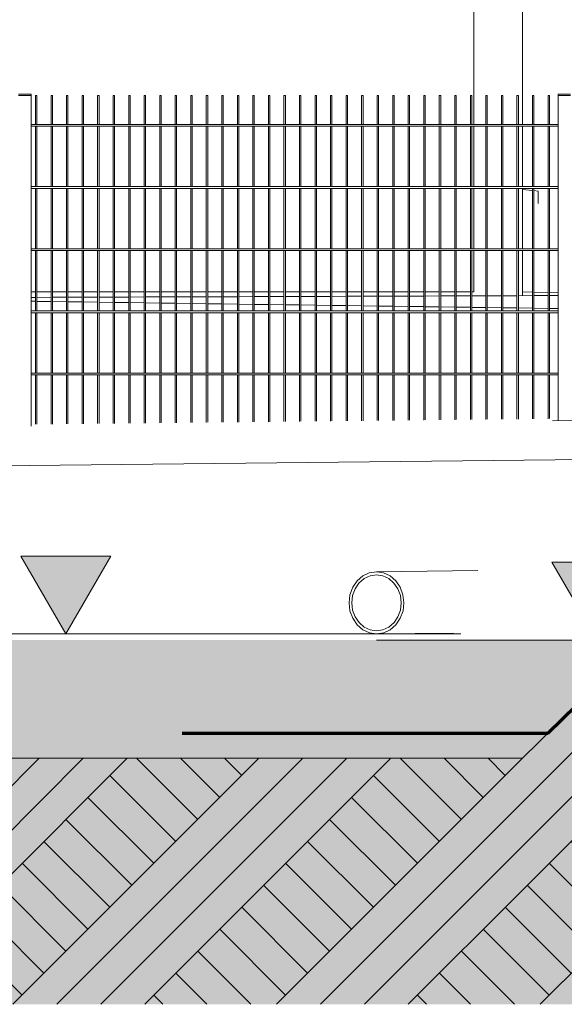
# Model space of a CAD drawing. Header units: metres. Extents: x -4 to 512, y -150 to 54.
# Tile 18 of 24: x 504.18 to 505.94, y -149.65 to -146.49. Entities that reach past the tile are written whole.
import ezdxf

# ---------------------------------------------------------------- set-up
doc = ezdxf.new("R2010")
doc.units = ezdxf.units.M
doc.header["$MEASUREMENT"] = 0
doc.linetypes.add('Strichpunktlinie', pattern=[0.006703, 0.003528, -0.001764, 0, -0.001411])
doc.linetypes.add('Untersicht', pattern=[0.002, 0.0015, -0.0005])
for name, color, linetype in [('Mulde_Schnitt M_2_10 Wand außen', 7, 'Continuous'), ('Mulde_Schnitt M_2_20 Decke', 7, 'Continuous'), ('Mulde_Schnitt M_2_40 Absturzsicherung', 7, 'Continuous'), ('Mulde_Schnitt M_2_60 Auffüllung', 7, 'Continuous'), ('Mulde_Schnitt M_2_60 Gelände 2D Übersicht', 7, 'Continuous'), ('Mulde_Schnitt M_2_70 Kanal', 7, 'Continuous'), ('Mulde_Schnitt M_2_94 Genehmigungsplanung Bemaßung', 7, 'Continuous')]:
    doc.layers.add(name, color=color, linetype=linetype)
pattern_1 = [(45, (-35731.2147, -147.3626), (-0.2121320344, 0.2121320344), []), (45, (-35731.2854, -147.2919), (-0.424264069, 0.424264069), []), (45, (-35731.3561, -147.2212), (-0.424264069, 0.424264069), []), (135, (-35731.42684, -147.15048), (0.07071067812, 0.07071067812), [0.3, -0.3])]

msp = doc.modelspace()

# ---------------------------------------------------------------- hatches: boundary and pattern name
at = {"layer": 'Mulde_Schnitt M_2_60 Auffüllung', "linetype": 'Continuous', "lineweight": 18, "true_color": 0xffa8a8}
h = msp.add_hatch(dxfattribs=at)
h.set_pattern_fill('Boden__gewachsen_0002', color=21, style=0, pattern_type=2)
h.set_pattern_definition(pattern_1)
h.paths.add_polyline_path([(506.0164, -148.6511), (505.8005, -148.8626), (505.8005, -149.6544), (506.7903, -149.6544), (506.7903, -147.8927)])
h = msp.add_hatch(dxfattribs=at)
h.set_pattern_fill('Boden__gewachsen_0002', color=21, style=0, pattern_type=2)
h.set_pattern_definition(pattern_1)
h.paths.add_polyline_path([(490.8005, -148.8626), (490.8005, -149.6544), (505.8005, -149.6544), (505.8005, -148.8626)])
at = {"layer": 'Mulde_Schnitt M_2_60 Gelände 2D Übersicht', "linetype": 'Continuous', "lineweight": 18}
h = msp.add_hatch(dxfattribs=at)
h.set_pattern_fill('gewachsener_Boden_SN1_0002', color=8, style=0, pattern_type=2)
h.set_pattern_definition([(45, (-35731.2147, -147.36261), (-0.1272792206, 0.1272792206), []), (45, (-35731.25713, -147.3202), (-0.2545584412, 0.2545584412), []), (45, (-35731.29956, -147.27776), (-0.2545584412, 0.2545584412), []), (135, (-35731.341983, -147.235333), (0.04242640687, 0.04242640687), [0.18, -0.18])])
h.paths.add_polyline_path([(490.1549, -148.3626), (484.4401, -148.4053), (484.4401, -149.6544), (512.4457, -149.6544), (512.4457, -147.8461), (506.7903, -147.8926), (505.8822, -148.7826), (490.6972, -148.7826)])
at = {"layer": 'Mulde_Schnitt M_2_60 Gelände 2D Übersicht', "linetype": 'Continuous', "lineweight": 0, "true_color": 0xd7f8fe}
msp.add_hatch(color=7, dxfattribs=at).paths.add_polyline_path([(490.6972, -148.7826), (505.8822, -148.7826), (506.1883, -148.4826), (490.3496, -148.4826)])
at = {"layer": 'Mulde_Schnitt M_2_94 Genehmigungsplanung Bemaßung', "linetype": 'Continuous', "lineweight": 0, "true_color": 0x000000}
for points in [[(504.3309, -148.4626), (504.4761, -148.2122), (504.1857, -148.2122)], [(506.0403, -148.4826), (506.1855, -148.2322), (505.8951, -148.2322)]]:
    msp.add_hatch(color=18, dxfattribs=at).paths.add_polyline_path(points)

# ---------------------------------------------------------------- linework, layer by layer
at = {"layer": 'Mulde_Schnitt M_2_10 Wand außen', "color": 7, "linetype": 'Continuous', "lineweight": 13, "ltscale": 1000}
for p, q in [((505.8009, -146.8237), (505.8009, -146.1526)), ((505.8005, -146.1626), (505.8005, -146.8237)), ((505.8005, -146.8297), (505.8005, -147.0237)), ((505.8009, -147.0237), (505.8009, -146.8297)), ((505.8005, -147.0297), (505.8005, -147.2237)), ((505.8009, -147.2237), (505.8009, -147.0297)), ((505.8009, -147.0326), (505.833, -147.0362)), ((505.8375, -147.0367), (505.8509, -147.0382)), ((505.8509, -147.0382), (505.8509, -147.0782)), ((505.8005, -147.2297), (505.8005, -147.3747)), ((505.8009, -147.3747), (505.8009, -147.2297))]:
    msp.add_line(p, q, dxfattribs=at)
at = {"layer": 'Mulde_Schnitt M_2_20 Decke', "color": 7, "linetype": 'Continuous', "lineweight": 13, "ltscale": 1000}
for p, q in [((505.6437, -146.8237), (505.6437, -145.3626)), ((505.6437, -147.0237), (505.6437, -146.8297)), ((505.6437, -147.2237), (505.6437, -147.0297)), ((505.6437, -147.3626), (505.6437, -147.2297)), ((504.2186, -147.3626), (504.233, -147.3626)), ((504.2375, -147.3626), (504.283, -147.3626)), ((504.2875, -147.3626), (504.333, -147.3626)), ((504.3375, -147.3626), (504.383, -147.3626)), ((504.3875, -147.3626), (504.433, -147.3626)), ((504.4375, -147.3626), (504.483, -147.3626)), ((504.4875, -147.3626), (504.533, -147.3626)), ((504.5375, -147.3626), (504.583, -147.3626)), ((504.5875, -147.3626), (504.633, -147.3626)), ((504.6375, -147.3626), (504.683, -147.3626)), ((504.6875, -147.3626), (504.733, -147.3626)), ((504.7375, -147.3626), (504.783, -147.3626)), ((504.7875, -147.3626), (504.833, -147.3626)), ((504.8375, -147.3626), (504.883, -147.3626)), ((504.8875, -147.3626), (504.933, -147.3626)), ((504.9375, -147.3626), (504.983, -147.3626)), ((504.9875, -147.3626), (505.033, -147.3626)), ((505.0375, -147.3626), (505.083, -147.3626)), ((505.0875, -147.3626), (505.133, -147.3626)), ((505.1375, -147.3626), (505.183, -147.3626)), ((505.1875, -147.3626), (505.233, -147.3626)), ((505.2375, -147.3626), (505.283, -147.3626)), ((505.2875, -147.3626), (505.333, -147.3626)), ((505.3375, -147.3626), (505.383, -147.3626)), ((505.3875, -147.3626), (505.433, -147.3626)), ((505.4375, -147.3626), (505.483, -147.3626)), ((505.4875, -147.3626), (505.533, -147.3626)), ((505.5375, -147.3626), (505.583, -147.3626)), ((505.5875, -147.3626), (505.633, -147.3626)), ((505.6375, -147.3626), (505.6437, -147.3626))]:
    msp.add_line(p, q, dxfattribs=at)
at = {"layer": 'Mulde_Schnitt M_2_40 Absturzsicherung', "color": 7, "linetype": 'Continuous', "lineweight": 13, "ltscale": 1000}
for p, q in [((504.1786, -146.7267), (504.2186, -146.7267)), ((504.1786, -146.7307), (504.2186, -146.7307)), ((504.2186, -146.7307), (504.2186, -146.7267)), ((504.2186, -147.7949), (504.2186, -146.7307)), ((504.233, -146.7307), (504.2347, -146.7307)), ((504.233, -146.8237), (504.233, -146.7307)), ((504.2347, -146.7307), (504.2375, -146.7307)), ((504.2375, -146.8237), (504.2375, -146.7307)), ((504.283, -146.7307), (504.2847, -146.7307)), ((504.283, -146.8237), (504.283, -146.7307)), ((504.2847, -146.7307), (504.2875, -146.7307)), ((504.2875, -146.8237), (504.2875, -146.7307)), ((504.333, -146.7307), (504.3347, -146.7307)), ((504.333, -146.8237), (504.333, -146.7307)), ((504.3347, -146.7307), (504.3375, -146.7307)), ((504.3375, -146.8237), (504.3375, -146.7307)), ((504.383, -146.7307), (504.3847, -146.7307)), ((504.383, -146.8237), (504.383, -146.7307)), ((504.3847, -146.7307), (504.3875, -146.7307)), ((504.3875, -146.8237), (504.3875, -146.7307)), ((504.433, -146.7307), (504.4347, -146.7307)), ((504.433, -146.8237), (504.433, -146.7307)), ((504.4347, -146.7307), (504.4375, -146.7307)), ((504.4375, -146.8237), (504.4375, -146.7307)), ((504.483, -146.7307), (504.4847, -146.7307)), ((504.483, -146.8237), (504.483, -146.7307)), ((504.4847, -146.7307), (504.4875, -146.7307)), ((504.4875, -146.8237), (504.4875, -146.7307)), ((504.533, -146.7307), (504.5347, -146.7307)), ((504.533, -146.8237), (504.533, -146.7307)), ((504.5347, -146.7307), (504.5375, -146.7307)), ((504.5375, -146.8237), (504.5375, -146.7307)), ((504.583, -146.7307), (504.5847, -146.7307)), ((504.583, -146.8237), (504.583, -146.7307)), ((504.5847, -146.7307), (504.5875, -146.7307)), ((504.5875, -146.8237), (504.5875, -146.7307)), ((504.633, -146.7307), (504.6347, -146.7307)), ((504.633, -146.8237), (504.633, -146.7307)), ((504.6347, -146.7307), (504.6375, -146.7307)), ((504.6375, -146.8237), (504.6375, -146.7307)), ((504.683, -146.7307), (504.6847, -146.7307)), ((504.683, -146.8237), (504.683, -146.7307)), ((504.6847, -146.7307), (504.6875, -146.7307)), ((504.6875, -146.8237), (504.6875, -146.7307)), ((504.733, -146.7307), (504.7347, -146.7307)), ((504.733, -146.8237), (504.733, -146.7307)), ((504.7347, -146.7307), (504.7375, -146.7307)), ((504.7375, -146.8237), (504.7375, -146.7307)), ((504.783, -146.7307), (504.7847, -146.7307)), ((504.783, -146.8237), (504.783, -146.7307)), ((504.7847, -146.7307), (504.7875, -146.7307)), ((504.7875, -146.8237), (504.7875, -146.7307)), ((504.833, -146.7307), (504.8347, -146.7307)), ((504.833, -146.8237), (504.833, -146.7307)), ((504.8347, -146.7307), (504.8375, -146.7307)), ((504.8375, -146.8237), (504.8375, -146.7307)), ((504.883, -146.7307), (504.8847, -146.7307)), ((504.883, -146.8237), (504.883, -146.7307)), ((504.8847, -146.7307), (504.8875, -146.7307)), ((504.8875, -146.8237), (504.8875, -146.7307)), ((504.933, -146.7307), (504.9347, -146.7307)), ((504.933, -146.8237), (504.933, -146.7307)), ((504.9347, -146.7307), (504.9375, -146.7307)), ((504.9375, -146.8237), (504.9375, -146.7307)), ((504.983, -146.7307), (504.9847, -146.7307)), ((504.983, -146.8237), (504.983, -146.7307)), ((504.9847, -146.7307), (504.9875, -146.7307)), ((504.9875, -146.8237), (504.9875, -146.7307)), ((505.033, -146.7307), (505.0347, -146.7307)), ((505.033, -146.8237), (505.033, -146.7307)), ((505.0347, -146.7307), (505.0375, -146.7307)), ((505.0375, -146.8237), (505.0375, -146.7307)), ((505.083, -146.7307), (505.0847, -146.7307)), ((505.083, -146.8237), (505.083, -146.7307)), ((505.0847, -146.7307), (505.0875, -146.7307)), ((505.0875, -146.8237), (505.0875, -146.7307)), ((505.133, -146.7307), (505.1347, -146.7307)), ((505.133, -146.8237), (505.133, -146.7307)), ((505.1347, -146.7307), (505.1375, -146.7307)), ((505.1375, -146.8237), (505.1375, -146.7307)), ((505.183, -146.7307), (505.1847, -146.7307)), ((505.183, -146.8237), (505.183, -146.7307)), ((505.1847, -146.7307), (505.1875, -146.7307)), ((505.1875, -146.8237), (505.1875, -146.7307)), ((505.233, -146.7307), (505.2347, -146.7307)), ((505.233, -146.8237), (505.233, -146.7307)), ((505.2347, -146.7307), (505.2375, -146.7307)), ((505.2375, -146.8237), (505.2375, -146.7307)), ((505.283, -146.7307), (505.2847, -146.7307)), ((505.283, -146.8237), (505.283, -146.7307)), ((505.2847, -146.7307), (505.2875, -146.7307)), ((505.2875, -146.8237), (505.2875, -146.7307)), ((505.333, -146.7307), (505.3347, -146.7307)), ((505.333, -146.8237), (505.333, -146.7307)), ((505.3347, -146.7307), (505.3375, -146.7307)), ((505.3375, -146.8237), (505.3375, -146.7307)), ((505.383, -146.7307), (505.3847, -146.7307)), ((505.383, -146.8237), (505.383, -146.7307)), ((505.3847, -146.7307), (505.3875, -146.7307)), ((505.3875, -146.8237), (505.3875, -146.7307)), ((505.433, -146.7307), (505.4347, -146.7307)), ((505.433, -146.8237), (505.433, -146.7307)), ((505.4347, -146.7307), (505.4375, -146.7307)), ((505.4375, -146.8237), (505.4375, -146.7307)), ((505.483, -146.7307), (505.4847, -146.7307)), ((505.483, -146.8237), (505.483, -146.7307)), ((505.4847, -146.7307), (505.4875, -146.7307)), ((505.4875, -146.8237), (505.4875, -146.7307)), ((505.533, -146.7307), (505.5347, -146.7307)), ((505.533, -146.8237), (505.533, -146.7307)), ((505.5347, -146.7307), (505.5375, -146.7307)), ((505.5375, -146.8237), (505.5375, -146.7307)), ((505.583, -146.7307), (505.5847, -146.7307)), ((505.583, -146.8237), (505.583, -146.7307)), ((505.5847, -146.7307), (505.5875, -146.7307)), ((505.5875, -146.8237), (505.5875, -146.7307)), ((505.633, -146.7307), (505.6347, -146.7307)), ((505.633, -146.8237), (505.633, -146.7307)), ((505.6347, -146.7307), (505.6375, -146.7307)), ((505.6375, -146.8237), (505.6375, -146.7307)), ((505.683, -146.7307), (505.6847, -146.7307)), ((505.683, -146.8237), (505.683, -146.7307)), ((505.6847, -146.7307), (505.6875, -146.7307)), ((505.6875, -146.8237), (505.6875, -146.7307)), ((505.733, -146.7307), (505.7347, -146.7307)), ((505.733, -146.8237), (505.733, -146.7307)), ((505.7347, -146.7307), (505.7375, -146.7307)), ((505.7375, -146.8237), (505.7375, -146.7307)), ((505.783, -146.7307), (505.7847, -146.7307)), ((505.783, -146.8237), (505.783, -146.7307)), ((505.7847, -146.7307), (505.7875, -146.7307)), ((505.7875, -146.8237), (505.7875, -146.7307)), ((505.833, -146.7307), (505.8347, -146.7307)), ((505.833, -146.8237), (505.833, -146.7307)), ((505.8347, -146.7307), (505.8375, -146.7307)), ((505.8375, -146.8237), (505.8375, -146.7307)), ((505.883, -146.7307), (505.8847, -146.7307)), ((505.883, -146.8237), (505.883, -146.7307)), ((505.8847, -146.7307), (505.8875, -146.7307)), ((505.8875, -146.8237), (505.8875, -146.7307)), ((505.9155, -146.7267), (505.9555, -146.7267)), ((505.9155, -146.7307), (505.9155, -146.7267)), ((505.9155, -146.7307), (505.9555, -146.7307)), ((505.9155, -147.7766), (505.9155, -146.7307)), ((505.9155, -146.8237), (504.2186, -146.8237)), ((505.9155, -146.8297), (504.2186, -146.8297)), ((504.233, -147.0237), (504.233, -146.8297)), ((504.2375, -147.0237), (504.2375, -146.8297)), ((504.283, -147.0237), (504.283, -146.8297)), ((504.2875, -147.0237), (504.2875, -146.8297)), ((504.333, -147.0237), (504.333, -146.8297)), ((504.3375, -147.0237), (504.3375, -146.8297)), ((504.383, -147.0237), (504.383, -146.8297)), ((504.3875, -147.0237), (504.3875, -146.8297)), ((504.433, -147.0237), (504.433, -146.8297)), ((504.4375, -147.0237), (504.4375, -146.8297)), ((504.483, -147.0237), (504.483, -146.8297)), ((504.4875, -147.0237), (504.4875, -146.8297)), ((504.533, -147.0237), (504.533, -146.8297)), ((504.5375, -147.0237), (504.5375, -146.8297)), ((504.583, -147.0237), (504.583, -146.8297)), ((504.5875, -147.0237), (504.5875, -146.8297)), ((504.633, -147.0237), (504.633, -146.8297)), ((504.6375, -147.0237), (504.6375, -146.8297)), ((504.683, -147.0237), (504.683, -146.8297)), ((504.6875, -147.0237), (504.6875, -146.8297)), ((504.733, -147.0237), (504.733, -146.8297)), ((504.7375, -147.0237), (504.7375, -146.8297)), ((504.783, -147.0237), (504.783, -146.8297)), ((504.7875, -147.0237), (504.7875, -146.8297)), ((504.833, -147.0237), (504.833, -146.8297)), ((504.8375, -147.0237), (504.8375, -146.8297)), ((504.883, -147.0237), (504.883, -146.8297)), ((504.8875, -147.0237), (504.8875, -146.8297)), ((504.933, -147.0237), (504.933, -146.8297)), ((504.9375, -147.0237), (504.9375, -146.8297)), ((504.983, -147.0237), (504.983, -146.8297)), ((504.9875, -147.0237), (504.9875, -146.8297)), ((505.033, -147.0237), (505.033, -146.8297)), ((505.0375, -147.0237), (505.0375, -146.8297)), ((505.083, -147.0237), (505.083, -146.8297)), ((505.0875, -147.0237), (505.0875, -146.8297)), ((505.133, -147.0237), (505.133, -146.8297)), ((505.1375, -147.0237), (505.1375, -146.8297)), ((505.183, -147.0237), (505.183, -146.8297)), ((505.1875, -147.0237), (505.1875, -146.8297)), ((505.233, -147.0237), (505.233, -146.8297)), ((505.2375, -147.0237), (505.2375, -146.8297)), ((505.283, -147.0237), (505.283, -146.8297)), ((505.2875, -147.0237), (505.2875, -146.8297)), ((505.333, -147.0237), (505.333, -146.8297)), ((505.3375, -147.0237), (505.3375, -146.8297)), ((505.383, -147.0237), (505.383, -146.8297)), ((505.3875, -147.0237), (505.3875, -146.8297)), ((505.433, -147.0237), (505.433, -146.8297)), ((505.4375, -147.0237), (505.4375, -146.8297)), ((505.483, -147.0237), (505.483, -146.8297)), ((505.4875, -147.0237), (505.4875, -146.8297)), ((505.533, -147.0237), (505.533, -146.8297)), ((505.5375, -147.0237), (505.5375, -146.8297)), ((505.583, -147.0237), (505.583, -146.8297)), ((505.5875, -147.0237), (505.5875, -146.8297)), ((505.633, -147.0237), (505.633, -146.8297)), ((505.6375, -147.0237), (505.6375, -146.8297)), ((505.683, -147.0237), (505.683, -146.8297)), ((505.6875, -147.0237), (505.6875, -146.8297)), ((505.733, -147.0237), (505.733, -146.8297)), ((505.7375, -147.0237), (505.7375, -146.8297)), ((505.783, -147.0237), (505.783, -146.8297)), ((505.7875, -147.0237), (505.7875, -146.8297)), ((505.833, -147.0237), (505.833, -146.8297)), ((505.8375, -147.0237), (505.8375, -146.8297)), ((505.883, -147.0237), (505.883, -146.8297)), ((505.8875, -147.0237), (505.8875, -146.8297)), ((505.9155, -147.0237), (504.2186, -147.0237)), ((505.9155, -147.0297), (504.2186, -147.0297)), ((504.233, -147.2237), (504.233, -147.0297)), ((504.2375, -147.2237), (504.2375, -147.0297)), ((504.283, -147.2237), (504.283, -147.0297)), ((504.2875, -147.2237), (504.2875, -147.0297)), ((504.333, -147.2237), (504.333, -147.0297)), ((504.3375, -147.2237), (504.3375, -147.0297)), ((504.383, -147.2237), (504.383, -147.0297)), ((504.3875, -147.2237), (504.3875, -147.0297)), ((504.433, -147.2237), (504.433, -147.0297)), ((504.4375, -147.2237), (504.4375, -147.0297)), ((504.483, -147.2237), (504.483, -147.0297)), ((504.4875, -147.2237), (504.4875, -147.0297)), ((504.533, -147.2237), (504.533, -147.0297)), ((504.5375, -147.2237), (504.5375, -147.0297)), ((504.583, -147.2237), (504.583, -147.0297)), ((504.5875, -147.2237), (504.5875, -147.0297)), ((504.633, -147.2237), (504.633, -147.0297)), ((504.6375, -147.2237), (504.6375, -147.0297)), ((504.683, -147.2237), (504.683, -147.0297)), ((504.6875, -147.2237), (504.6875, -147.0297)), ((504.733, -147.2237), (504.733, -147.0297)), ((504.7375, -147.2237), (504.7375, -147.0297)), ((504.783, -147.2237), (504.783, -147.0297)), ((504.7875, -147.2237), (504.7875, -147.0297)), ((504.833, -147.2237), (504.833, -147.0297)), ((504.8375, -147.2237), (504.8375, -147.0297)), ((504.883, -147.2237), (504.883, -147.0297)), ((504.8875, -147.2237), (504.8875, -147.0297)), ((504.933, -147.2237), (504.933, -147.0297)), ((504.9375, -147.2237), (504.9375, -147.0297)), ((504.983, -147.2237), (504.983, -147.0297)), ((504.9875, -147.2237), (504.9875, -147.0297)), ((505.033, -147.2237), (505.033, -147.0297)), ((505.0375, -147.2237), (505.0375, -147.0297)), ((505.083, -147.2237), (505.083, -147.0297)), ((505.0875, -147.2237), (505.0875, -147.0297)), ((505.133, -147.2237), (505.133, -147.0297)), ((505.1375, -147.2237), (505.1375, -147.0297)), ((505.183, -147.2237), (505.183, -147.0297)), ((505.1875, -147.2237), (505.1875, -147.0297)), ((505.233, -147.2237), (505.233, -147.0297)), ((505.2375, -147.2237), (505.2375, -147.0297)), ((505.283, -147.2237), (505.283, -147.0297)), ((505.2875, -147.2237), (505.2875, -147.0297)), ((505.333, -147.2237), (505.333, -147.0297)), ((505.3375, -147.2237), (505.3375, -147.0297)), ((505.383, -147.2237), (505.383, -147.0297)), ((505.3875, -147.2237), (505.3875, -147.0297)), ((505.433, -147.2237), (505.433, -147.0297)), ((505.4375, -147.2237), (505.4375, -147.0297)), ((505.483, -147.2237), (505.483, -147.0297)), ((505.4875, -147.2237), (505.4875, -147.0297)), ((505.533, -147.2237), (505.533, -147.0297)), ((505.5375, -147.2237), (505.5375, -147.0297)), ((505.583, -147.2237), (505.583, -147.0297)), ((505.5875, -147.2237), (505.5875, -147.0297)), ((505.633, -147.2237), (505.633, -147.0297)), ((505.6375, -147.2237), (505.6375, -147.0297)), ((505.683, -147.2237), (505.683, -147.0297)), ((505.6875, -147.2237), (505.6875, -147.0297)), ((505.733, -147.2237), (505.733, -147.0297)), ((505.7375, -147.2237), (505.7375, -147.0297)), ((505.783, -147.2237), (505.783, -147.0297)), ((505.7875, -147.2237), (505.7875, -147.0297)), ((505.833, -147.2237), (505.833, -147.0297)), ((505.8375, -147.2237), (505.8375, -147.0297)), ((505.883, -147.2237), (505.883, -147.0297)), ((505.8875, -147.2237), (505.8875, -147.0297)), ((505.9155, -147.2237), (504.2186, -147.2237)), ((505.9155, -147.2297), (504.2186, -147.2297)), ((504.233, -147.4237), (504.233, -147.2297)), ((504.2375, -147.4237), (504.2375, -147.2297)), ((504.283, -147.4237), (504.283, -147.2297)), ((504.2875, -147.4237), (504.2875, -147.2297)), ((504.333, -147.4237), (504.333, -147.2297)), ((504.3375, -147.4237), (504.3375, -147.2297)), ((504.383, -147.4237), (504.383, -147.2297)), ((504.3875, -147.4237), (504.3875, -147.2297)), ((504.433, -147.4237), (504.433, -147.2297)), ((504.4375, -147.4237), (504.4375, -147.2297)), ((504.483, -147.4237), (504.483, -147.2297)), ((504.4875, -147.4237), (504.4875, -147.2297)), ((504.533, -147.4237), (504.533, -147.2297)), ((504.5375, -147.4237), (504.5375, -147.2297)), ((504.583, -147.4237), (504.583, -147.2297)), ((504.5875, -147.4237), (504.5875, -147.2297)), ((504.633, -147.4237), (504.633, -147.2297)), ((504.6375, -147.4237), (504.6375, -147.2297)), ((504.683, -147.4237), (504.683, -147.2297)), ((504.6875, -147.4237), (504.6875, -147.2297)), ((504.733, -147.4237), (504.733, -147.2297)), ((504.7375, -147.4237), (504.7375, -147.2297)), ((504.783, -147.4237), (504.783, -147.2297)), ((504.7875, -147.4237), (504.7875, -147.2297)), ((504.833, -147.4237), (504.833, -147.2297)), ((504.8375, -147.4237), (504.8375, -147.2297)), ((504.883, -147.4237), (504.883, -147.2297)), ((504.8875, -147.4237), (504.8875, -147.2297)), ((504.933, -147.4237), (504.933, -147.2297)), ((504.9375, -147.4237), (504.9375, -147.2297)), ((504.983, -147.4237), (504.983, -147.2297)), ((504.9875, -147.4237), (504.9875, -147.2297)), ((505.033, -147.4237), (505.033, -147.2297)), ((505.0375, -147.4237), (505.0375, -147.2297)), ((505.083, -147.4237), (505.083, -147.2297)), ((505.0875, -147.4237), (505.0875, -147.2297)), ((505.133, -147.4237), (505.133, -147.2297)), ((505.1375, -147.4237), (505.1375, -147.2297)), ((505.183, -147.4237), (505.183, -147.2297)), ((505.1875, -147.4237), (505.1875, -147.2297)), ((505.233, -147.4237), (505.233, -147.2297)), ((505.2375, -147.4237), (505.2375, -147.2297)), ((505.283, -147.4237), (505.283, -147.2297)), ((505.2875, -147.4237), (505.2875, -147.2297)), ((505.333, -147.4237), (505.333, -147.2297)), ((505.3375, -147.4237), (505.3375, -147.2297)), ((505.383, -147.4237), (505.383, -147.2297)), ((505.3875, -147.4237), (505.3875, -147.2297)), ((505.433, -147.4237), (505.433, -147.2297)), ((505.4375, -147.4237), (505.4375, -147.2297)), ((505.483, -147.4237), (505.483, -147.2297)), ((505.4875, -147.4237), (505.4875, -147.2297)), ((505.533, -147.4237), (505.533, -147.2297)), ((505.5375, -147.4237), (505.5375, -147.2297)), ((505.583, -147.4237), (505.583, -147.2297)), ((505.5875, -147.4237), (505.5875, -147.2297)), ((505.633, -147.4237), (505.633, -147.2297)), ((505.6375, -147.4237), (505.6375, -147.2297)), ((505.683, -147.4237), (505.683, -147.2297)), ((505.6875, -147.4237), (505.6875, -147.2297)), ((505.733, -147.4237), (505.733, -147.2297)), ((505.7375, -147.4237), (505.7375, -147.2297)), ((505.783, -147.4237), (505.783, -147.2297)), ((505.7875, -147.4237), (505.7875, -147.2297)), ((505.833, -147.4237), (505.833, -147.2297)), ((505.8375, -147.4237), (505.8375, -147.2297)), ((505.883, -147.4237), (505.883, -147.2297)), ((505.8875, -147.4237), (505.8875, -147.2297)), ((505.9155, -147.4237), (504.2186, -147.4237)), ((505.9155, -147.4297), (504.2186, -147.4297)), ((504.233, -147.6237), (504.233, -147.4297)), ((504.2375, -147.6237), (504.2375, -147.4297)), ((504.283, -147.6237), (504.283, -147.4297)), ((504.2875, -147.6237), (504.2875, -147.4297)), ((504.333, -147.6237), (504.333, -147.4297)), ((504.3375, -147.6237), (504.3375, -147.4297)), ((504.383, -147.6237), (504.383, -147.4297)), ((504.3875, -147.6237), (504.3875, -147.4297)), ((504.433, -147.6237), (504.433, -147.4297)), ((504.4375, -147.6237), (504.4375, -147.4297)), ((504.483, -147.6237), (504.483, -147.4297)), ((504.4875, -147.6237), (504.4875, -147.4297)), ((504.533, -147.6237), (504.533, -147.4297)), ((504.5375, -147.6237), (504.5375, -147.4297)), ((504.583, -147.6237), (504.583, -147.4297)), ((504.5875, -147.6237), (504.5875, -147.4297)), ((504.633, -147.6237), (504.633, -147.4297)), ((504.6375, -147.6237), (504.6375, -147.4297)), ((504.683, -147.6237), (504.683, -147.4297)), ((504.6875, -147.6237), (504.6875, -147.4297)), ((504.733, -147.6237), (504.733, -147.4297)), ((504.7375, -147.6237), (504.7375, -147.4297)), ((504.783, -147.6237), (504.783, -147.4297)), ((504.7875, -147.6237), (504.7875, -147.4297)), ((504.833, -147.6237), (504.833, -147.4297)), ((504.8375, -147.6237), (504.8375, -147.4297)), ((504.883, -147.6237), (504.883, -147.4297)), ((504.8875, -147.6237), (504.8875, -147.4297)), ((504.933, -147.6237), (504.933, -147.4297)), ((504.9375, -147.6237), (504.9375, -147.4297)), ((504.983, -147.6237), (504.983, -147.4297)), ((504.9875, -147.6237), (504.9875, -147.4297)), ((505.033, -147.6237), (505.033, -147.4297)), ((505.0375, -147.6237), (505.0375, -147.4297)), ((505.083, -147.6237), (505.083, -147.4297)), ((505.0875, -147.6237), (505.0875, -147.4297)), ((505.133, -147.6237), (505.133, -147.4297)), ((505.1375, -147.6237), (505.1375, -147.4297)), ((505.183, -147.6237), (505.183, -147.4297)), ((505.1875, -147.6237), (505.1875, -147.4297)), ((505.233, -147.6237), (505.233, -147.4297)), ((505.2375, -147.6237), (505.2375, -147.4297)), ((505.283, -147.6237), (505.283, -147.4297)), ((505.2875, -147.6237), (505.2875, -147.4297)), ((505.333, -147.6237), (505.333, -147.4297)), ((505.3375, -147.6237), (505.3375, -147.4297)), ((505.383, -147.6237), (505.383, -147.4297)), ((505.3875, -147.6237), (505.3875, -147.4297)), ((505.433, -147.6237), (505.433, -147.4297)), ((505.4375, -147.6237), (505.4375, -147.4297)), ((505.483, -147.6237), (505.483, -147.4297)), ((505.4875, -147.6237), (505.4875, -147.4297)), ((505.533, -147.6237), (505.533, -147.4297)), ((505.5375, -147.6237), (505.5375, -147.4297)), ((505.583, -147.6237), (505.583, -147.4297)), ((505.5875, -147.6237), (505.5875, -147.4297)), ((505.633, -147.6237), (505.633, -147.4297)), ((505.6375, -147.6237), (505.6375, -147.4297)), ((505.683, -147.6237), (505.683, -147.4297)), ((505.6875, -147.6237), (505.6875, -147.4297)), ((505.733, -147.6237), (505.733, -147.4297)), ((505.7375, -147.6237), (505.7375, -147.4297)), ((505.783, -147.6237), (505.783, -147.4297)), ((505.7875, -147.6237), (505.7875, -147.4297)), ((505.833, -147.6237), (505.833, -147.4297)), ((505.8375, -147.6237), (505.8375, -147.4297)), ((505.883, -147.6237), (505.883, -147.4297)), ((505.8875, -147.6237), (505.8875, -147.4297)), ((505.9155, -147.6237), (504.2186, -147.6237)), ((505.9155, -147.6297), (504.2186, -147.6297)), ((504.233, -147.7883), (504.233, -147.6297)), ((504.2375, -147.7881), (504.2375, -147.6297)), ((504.283, -147.7877), (504.283, -147.6297)), ((504.2875, -147.7875), (504.2875, -147.6297)), ((504.333, -147.7872), (504.333, -147.6297)), ((504.3375, -147.787), (504.3375, -147.6297)), ((504.383, -147.7866), (504.383, -147.6297)), ((504.3875, -147.7865), (504.3875, -147.6297)), ((504.433, -147.7861), (504.433, -147.6297)), ((504.4375, -147.7859), (504.4375, -147.6297)), ((504.483, -147.7856), (504.483, -147.6297)), ((504.4875, -147.7854), (504.4875, -147.6297)), ((504.533, -147.785), (504.533, -147.6297)), ((504.5375, -147.7848), (504.5375, -147.6297)), ((504.583, -147.7845), (504.583, -147.6297)), ((504.5875, -147.7843), (504.5875, -147.6297)), ((504.633, -147.7839), (504.633, -147.6297)), ((504.6375, -147.7838), (504.6375, -147.6297)), ((504.683, -147.7834), (504.683, -147.6297)), ((504.6875, -147.7832), (504.6875, -147.6297)), ((504.733, -147.7829), (504.733, -147.6297)), ((504.7375, -147.7827), (504.7375, -147.6297)), ((504.783, -147.7823), (504.783, -147.6297)), ((504.7875, -147.7821), (504.7875, -147.6297)), ((504.833, -147.7818), (504.833, -147.6297)), ((504.8375, -147.7816), (504.8375, -147.6297)), ((504.883, -147.7813), (504.883, -147.6297)), ((504.8875, -147.7811), (504.8875, -147.6297)), ((504.933, -147.7807), (504.933, -147.6297)), ((504.9375, -147.7805), (504.9375, -147.6297)), ((504.983, -147.7802), (504.983, -147.6297)), ((504.9875, -147.78), (504.9875, -147.6297)), ((505.033, -147.7796), (505.033, -147.6297)), ((505.0375, -147.7794), (505.0375, -147.6297)), ((505.083, -147.7791), (505.083, -147.6297)), ((505.0875, -147.7789), (505.0875, -147.6297)), ((505.133, -147.7786), (505.133, -147.6297)), ((505.1375, -147.7784), (505.1375, -147.6297)), ((505.183, -147.778), (505.183, -147.6297)), ((505.1875, -147.7778), (505.1875, -147.6297)), ((505.233, -147.7775), (505.233, -147.6297)), ((505.2375, -147.7773), (505.2375, -147.6297)), ((505.283, -147.7769), (505.283, -147.6297)), ((505.2875, -147.7768), (505.2875, -147.6297)), ((505.333, -147.7764), (505.333, -147.6297)), ((505.3375, -147.7762), (505.3375, -147.6297)), ((505.383, -147.7759), (505.383, -147.6297)), ((505.3875, -147.7757), (505.3875, -147.6297)), ((505.433, -147.7753), (505.433, -147.6297)), ((505.4375, -147.7751), (505.4375, -147.6297)), ((505.483, -147.7748), (505.483, -147.6297)), ((505.4875, -147.7746), (505.4875, -147.6297)), ((505.533, -147.7742), (505.533, -147.6297)), ((505.5375, -147.7741), (505.5375, -147.6297)), ((505.583, -147.7737), (505.583, -147.6297)), ((505.5875, -147.7735), (505.5875, -147.6297)), ((505.633, -147.7732), (505.633, -147.6297)), ((505.6375, -147.773), (505.6375, -147.6297)), ((505.683, -147.7726), (505.683, -147.6297)), ((505.6875, -147.7724), (505.6875, -147.6297)), ((505.733, -147.7721), (505.733, -147.6297)), ((505.7375, -147.7719), (505.7375, -147.6297)), ((505.783, -147.7715), (505.783, -147.6297)), ((505.7875, -147.7714), (505.7875, -147.6297)), ((505.833, -147.771), (505.833, -147.6297)), ((505.8375, -147.7708), (505.8375, -147.6297)), ((505.883, -147.7705), (505.883, -147.6297)), ((505.8875, -147.7703), (505.8875, -147.6297))]:
    msp.add_line(p, q, dxfattribs=at)
at = {"layer": 'Mulde_Schnitt M_2_60 Auffüllung', "color": 8, "linetype": 'Continuous', "lineweight": 18, "ltscale": 1000}
for p, q in [((504.2186, -147.3801), (504.233, -147.3801)), ((504.2375, -147.3801), (504.283, -147.3799)), ((504.2875, -147.3799), (504.333, -147.3797)), ((504.3375, -147.3797), (504.383, -147.3796)), ((504.3875, -147.3796), (504.433, -147.3794)), ((504.4375, -147.3794), (504.483, -147.3792)), ((504.4875, -147.3792), (504.533, -147.3791)), ((504.5375, -147.379), (504.583, -147.3789)), ((504.5875, -147.3789), (504.633, -147.3787)), ((504.6375, -147.3787), (504.683, -147.3785)), ((504.6875, -147.3785), (504.733, -147.3784)), ((504.7375, -147.3784), (504.783, -147.3782)), ((504.7875, -147.3782), (504.833, -147.378)), ((504.8375, -147.378), (504.883, -147.3779)), ((504.8875, -147.3779), (504.933, -147.3777)), ((504.9375, -147.3777), (504.983, -147.3775)), ((504.9875, -147.3775), (505.033, -147.3774)), ((505.0375, -147.3773), (505.083, -147.3772)), ((505.0875, -147.3772), (505.133, -147.377)), ((505.1375, -147.377), (505.183, -147.3768)), ((505.1875, -147.3768), (505.233, -147.3767)), ((505.2375, -147.3767), (505.283, -147.3765)), ((505.2875, -147.3765), (505.333, -147.3763)), ((505.3375, -147.3763), (505.383, -147.3762)), ((505.3875, -147.3761), (505.433, -147.376)), ((505.4375, -147.376), (505.483, -147.3758)), ((505.4875, -147.3758), (505.533, -147.3756)), ((505.5375, -147.3756), (505.583, -147.3755)), ((505.5875, -147.3755), (505.633, -147.3753)), ((505.6375, -147.3753), (505.683, -147.3751)), ((505.6875, -147.3751), (505.733, -147.375)), ((505.7375, -147.375), (505.783, -147.3748)), ((505.7875, -147.3748), (505.833, -147.3746)), ((505.8009, -147.3626), (505.833, -147.3633)), ((505.8023, -147.3626), (505.8009, -147.3626)), ((505.8015, -147.3626), (505.8023, -147.3626)), ((505.8375, -147.3634), (505.883, -147.3644)), ((505.8375, -147.3746), (505.883, -147.3745)), ((505.8875, -147.3645), (505.9155, -147.3651)), ((505.8875, -147.3744), (505.9155, -147.3743)), ((504.2186, -147.3926), (504.233, -147.3928)), ((504.2375, -147.3929), (504.283, -147.3935)), ((504.2875, -147.3936), (504.333, -147.3942)), ((504.3375, -147.3943), (504.383, -147.3949)), ((504.3875, -147.3949), (504.433, -147.3956)), ((504.4375, -147.3956), (504.483, -147.3963)), ((504.4875, -147.3963), (504.533, -147.3969)), ((504.5375, -147.397), (504.583, -147.3976)), ((504.5875, -147.3977), (504.633, -147.3983)), ((504.6375, -147.3984), (504.683, -147.399)), ((504.6875, -147.3991), (504.733, -147.3997)), ((504.7375, -147.3998), (504.783, -147.4004)), ((504.7875, -147.4005), (504.833, -147.4011)), ((504.8375, -147.4011), (504.883, -147.4018)), ((504.8875, -147.4018), (504.933, -147.4025)), ((504.9375, -147.4025), (504.983, -147.4031)), ((504.9875, -147.4032), (505.033, -147.4038)), ((505.0375, -147.4039), (505.083, -147.4045)), ((505.0875, -147.4046), (505.133, -147.4052)), ((505.1375, -147.4053), (505.183, -147.4059)), ((505.1875, -147.406), (505.233, -147.4066)), ((505.2375, -147.4067), (505.283, -147.4073)), ((505.2875, -147.4073), (505.333, -147.408)), ((505.3375, -147.408), (505.383, -147.4087)), ((505.3875, -147.4087), (505.433, -147.4093)), ((505.4375, -147.4094), (505.483, -147.41)), ((505.4875, -147.4101), (505.533, -147.4107)), ((505.5375, -147.4108), (505.583, -147.4114)), ((505.5875, -147.4115), (505.633, -147.4121)), ((505.6375, -147.4122), (505.683, -147.4128)), ((505.6875, -147.4128), (505.733, -147.4135)), ((505.7375, -147.4135), (505.783, -147.4142)), ((505.7875, -147.4142), (505.833, -147.4149)), ((505.8375, -147.4149), (505.883, -147.4155)), ((505.8875, -147.4156), (505.9155, -147.416)), ((491.0549, -148.0626), (506.7902, -147.8928))]:
    msp.add_line(p, q, dxfattribs=at)
at = {"layer": 'Mulde_Schnitt M_2_60 Auffüllung', "color": 7, "linetype": 'Continuous', "lineweight": 18, "ltscale": 1000}
msp.add_line((505.8005, -148.8626), (490.8005, -148.8626), dxfattribs=at)
at = {"layer": 'Mulde_Schnitt M_2_60 Auffüllung', "color": 7, "linetype": 'Continuous', "lineweight": 18, "ltscale": 1000, "flags": 128}
msp.add_lwpolyline([(506.7903, -147.8927), (506.0164, -148.6511), (505.8005, -148.8626)], dxfattribs=at)
at = {"layer": 'Mulde_Schnitt M_2_60 Gelände 2D Übersicht', "color": 7, "linetype": 'Strichpunktlinie', "lineweight": 70, "ltscale": 1000, "flags": 128}
msp.add_lwpolyline([(484.4401, -148.4053), (490.1549, -148.3626), (490.6972, -148.7826), (505.8822, -148.7826), (506.7903, -147.8926), (512.4457, -147.8461)], dxfattribs=at)
at = {"layer": 'Mulde_Schnitt M_2_70 Kanal', "color": 7, "linetype": 'Strichpunktlinie', "lineweight": 13, "ltscale": 1000}
msp.add_line((493.8029, -147.909), (507.6511, -147.7586), dxfattribs=at)
at = {"layer": 'Mulde_Schnitt M_2_70 Kanal', "color": 7, "linetype": 'Continuous', "lineweight": 13, "ltscale": 1000}
for p, q in [((505.2864, -148.276), (505.3077, -148.266)), ((505.2909, -148.2847), (505.31, -148.2757)), ((505.3077, -148.266), (505.3306, -148.2626)), ((505.31, -148.2757), (505.3306, -148.2726)), ((505.3306, -148.2626), (505.6573, -148.2591)), ((505.3306, -148.2626), (505.3535, -148.266)), ((505.3306, -148.2726), (505.3512, -148.2757)), ((505.3512, -148.2757), (505.3704, -148.2847)), ((505.3535, -148.266), (505.3748, -148.276)), ((505.2542, -148.3126), (505.2682, -148.2919)), ((505.2618, -148.3176), (505.2744, -148.299)), ((505.2682, -148.2919), (505.2864, -148.276)), ((505.2744, -148.299), (505.2909, -148.2847)), ((505.3704, -148.2847), (505.3869, -148.299)), ((505.3748, -148.276), (505.3932, -148.2919)), ((505.3869, -148.299), (505.3996, -148.3176)), ((505.3932, -148.2919), (505.4073, -148.3126)), ((505.2425, -148.3626), (505.2454, -148.3367)), ((505.2454, -148.3367), (505.2542, -148.3126)), ((505.2513, -148.3626), (505.254, -148.3393)), ((505.254, -148.3393), (505.2618, -148.3176)), ((505.3996, -148.3176), (505.4076, -148.3393)), ((505.4073, -148.3126), (505.4161, -148.3367)), ((505.4076, -148.3393), (505.4104, -148.3626)), ((505.4161, -148.3367), (505.4192, -148.3626)), ((505.2455, -148.3885), (505.2425, -148.3626)), ((505.2541, -148.3859), (505.2513, -148.3626)), ((505.4104, -148.3626), (505.4077, -148.3859)), ((505.4192, -148.3626), (505.4163, -148.3885)), ((505.2544, -148.4126), (505.2455, -148.3885)), ((505.2621, -148.4076), (505.2541, -148.3859)), ((505.4077, -148.3859), (505.3998, -148.4076)), ((505.4163, -148.3885), (505.4075, -148.4126)), ((505.2685, -148.4333), (505.2544, -148.4126)), ((505.2747, -148.4263), (505.2621, -148.4076)), ((505.2869, -148.4492), (505.2685, -148.4333)), ((505.2913, -148.4406), (505.2747, -148.4263)), ((505.3872, -148.4263), (505.3708, -148.4406)), ((505.3935, -148.4333), (505.3752, -148.4492)), ((505.3998, -148.4076), (505.3872, -148.4263)), ((505.4075, -148.4126), (505.3935, -148.4333)), ((505.3082, -148.4592), (505.2869, -148.4492)), ((505.3105, -148.4495), (505.2913, -148.4406)), ((505.3311, -148.4626), (505.3082, -148.4592)), ((505.3311, -148.4526), (505.3105, -148.4495)), ((505.3516, -148.4495), (505.3311, -148.4526)), ((505.3539, -148.4592), (505.3311, -148.4626)), ((505.3311, -148.4626), (505.5786, -148.4599)), ((505.3708, -148.4406), (505.3516, -148.4495)), ((505.3752, -148.4492), (505.3539, -148.4592))]:
    msp.add_line(p, q, dxfattribs=at)
at = {"layer": 'Mulde_Schnitt M_2_70 Kanal', "color": 7, "linetype": 'Untersicht', "lineweight": 13, "ltscale": 1000}
for p, q in [((505.602, -148.4626), (504.3309, -148.4626)), ((505.3311, -148.4826), (506.1422, -148.4826))]:
    msp.add_line(p, q, dxfattribs=at)
at = {"layer": 'Mulde_Schnitt M_2_94 Genehmigungsplanung Bemaßung', "color": 7, "linetype": 'Continuous', "lineweight": 13, "ltscale": 1000}
for p, q in [((504.3309, -148.4626), (504.1857, -148.2122)), ((504.1857, -148.2122), (504.4761, -148.2122)), ((504.4761, -148.2122), (504.3309, -148.4626)), ((506.0403, -148.4826), (505.8951, -148.2322)), ((505.8951, -148.2322), (506.1855, -148.2322)), ((504.3309, -148.4626), (504.1431, -148.4626)), ((504.3309, -148.4626), (504.5187, -148.4626)), ((506.0403, -148.4826), (505.8525, -148.4826))]:
    msp.add_line(p, q, dxfattribs=at)

doc.saveas('drawing.dxf')
